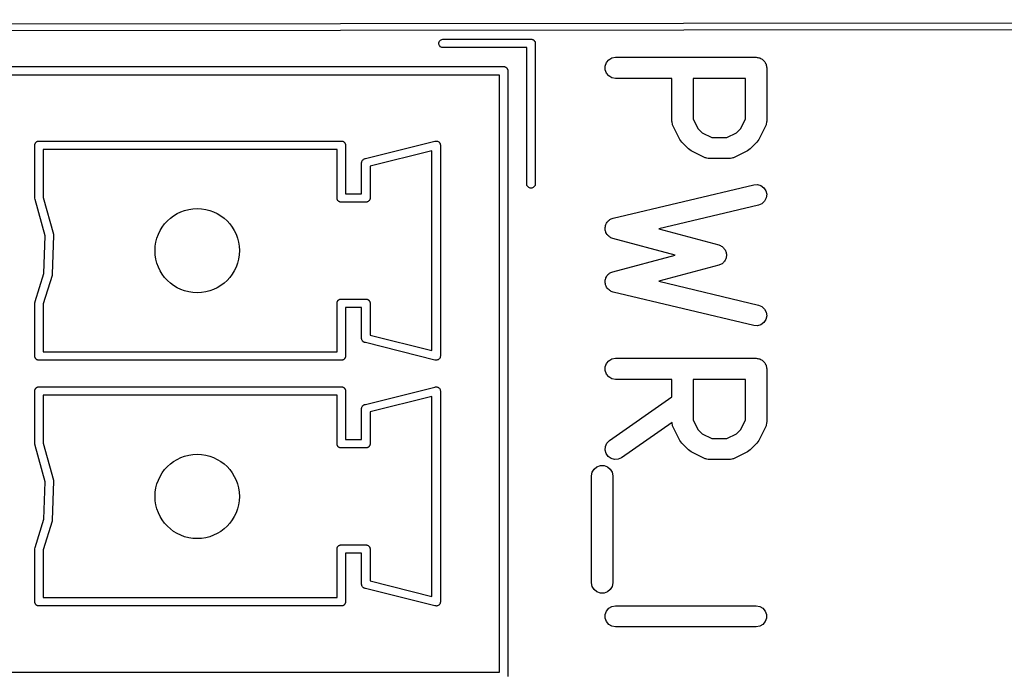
# Model space of a CAD drawing. Extents: x 81 to 161, y -172 to -32.
# Tile 90 of 94: x 89 to 103, y -41 to -32. Entities that reach past the tile are written whole.
import ezdxf

# ---------------------------------------------------------------- set-up
doc = ezdxf.new("R2010")
doc.units = 0
doc.header["$MEASUREMENT"] = 0
doc.layers.add('BLACK', color=7, linetype='CONTINUOUS')

msp = doc.modelspace()

# ---------------------------------------------------------------- linework, layer by layer
at = {"layer": 'BLACK', "linetype": 'CONTINUOUS'}
for p, q in [((82.8062, -31.954), (160.081, -31.8905)), ((160.063, -31.9905), (82.8247, -32.054)), ((95.007, -32.2184), (95.0142, -32.1985)), ((95.007, -32.2396), (95.007, -32.2184)), ((95.0142, -32.1985), (95.0278, -32.1823)), ((95.0278, -32.1823), (95.0462, -32.1717)), ((95.0462, -32.1717), (95.0618, -32.169)), ((95.0618, -32.169), (96.3222, -32.169)), ((96.3222, -32.169), (96.3223, -32.169)), ((96.3223, -32.169), (96.3276, -32.169)), ((96.3276, -32.169), (96.3326, -32.1708)), ((96.3326, -32.1708), (96.3378, -32.1717)), ((96.3378, -32.1717), (96.3425, -32.1744)), ((96.3425, -32.1744), (96.3475, -32.1762)), ((96.3475, -32.1762), (96.3515, -32.1797)), ((96.3515, -32.1797), (96.3562, -32.1823)), ((96.3562, -32.1823), (96.3596, -32.1864)), ((96.3596, -32.1864), (96.3637, -32.1898)), ((96.3637, -32.1898), (96.3663, -32.1945)), ((96.3663, -32.1945), (96.3698, -32.1985)), ((96.3698, -32.1985), (96.3716, -32.2035)), ((96.3716, -32.2035), (96.3743, -32.2082)), ((96.3743, -32.2082), (96.3752, -32.2134)), ((96.3752, -32.2134), (96.377, -32.2184)), ((96.377, -32.2184), (96.377, -32.2237)), ((95.0142, -32.2595), (95.007, -32.2396)), ((95.0278, -32.2757), (95.0142, -32.2595)), ((95.0462, -32.2863), (95.0278, -32.2757)), ((95.0618, -32.289), (95.0462, -32.2863)), ((96.257, -32.289), (95.0618, -32.289)), ((96.257, -34.2342), (96.257, -32.289)), ((96.377, -32.2237), (96.377, -32.2238)), ((96.377, -32.2238), (96.377, -34.2342)), ((97.3725, -32.5502), (97.3903, -32.5012)), ((97.3903, -32.5012), (97.4238, -32.4613)), ((97.4238, -32.4613), (97.4689, -32.4353)), ((97.4689, -32.4353), (97.5202, -32.4262)), ((97.5202, -32.4262), (99.5202, -32.4262)), ((99.5202, -32.4262), (99.5332, -32.4285)), ((99.5332, -32.4285), (99.5463, -32.4285)), ((99.5463, -32.4285), (99.5586, -32.433)), ((99.5586, -32.433), (99.5715, -32.4353)), ((99.5715, -32.4353), (99.5829, -32.4418)), ((99.5829, -32.4418), (99.5952, -32.4463)), ((99.5952, -32.4463), (99.6053, -32.4548)), ((99.6053, -32.4548), (99.6167, -32.4613)), ((99.6167, -32.4613), (99.6251, -32.4714)), ((99.6251, -32.4714), (99.6351, -32.4798)), ((99.6351, -32.4798), (99.6417, -32.4912)), ((99.6417, -32.4912), (99.6501, -32.5012)), ((99.6501, -32.5012), (99.6546, -32.5136)), ((88.4518, -32.559), (95.9322, -32.559)), ((95.9322, -32.559), (95.9323, -32.559)), ((95.9323, -32.559), (95.9376, -32.559)), ((95.9376, -32.559), (95.9426, -32.5608)), ((95.9426, -32.5608), (95.9478, -32.5617)), ((95.9478, -32.5617), (95.9525, -32.5644)), ((95.9525, -32.5644), (95.9575, -32.5662)), ((95.9575, -32.5662), (95.9615, -32.5697)), ((95.9615, -32.5697), (95.9662, -32.5723)), ((95.9662, -32.5723), (95.9696, -32.5764)), ((95.9696, -32.5764), (95.9737, -32.5798)), ((95.9737, -32.5798), (95.9763, -32.5845)), ((95.9763, -32.5845), (95.9798, -32.5885)), ((95.9798, -32.5885), (95.9816, -32.5935)), ((95.9816, -32.5935), (95.9843, -32.5982)), ((95.9843, -32.5982), (95.9852, -32.6034)), ((95.9852, -32.6034), (95.987, -32.6084)), ((95.987, -32.6084), (95.987, -32.6137)), ((95.987, -32.6137), (95.987, -32.6138)), ((95.987, -32.6138), (95.987, -41.2442)), ((97.3725, -32.6023), (97.3725, -32.5502)), ((97.3903, -32.6512), (97.3725, -32.6023)), ((99.6546, -32.5136), (99.6612, -32.5249)), ((99.6612, -32.5249), (99.6635, -32.5379)), ((99.6635, -32.5379), (99.668, -32.5502)), ((99.668, -32.5502), (99.668, -32.5633)), ((99.668, -32.5633), (99.6702, -32.5762)), ((99.6702, -32.5762), (99.6702, -33.3381)), ((95.867, -32.679), (88.517, -32.679)), ((95.867, -41.179), (95.867, -32.679)), ((97.4238, -32.6911), (97.3903, -32.6512)), ((97.4689, -32.7172), (97.4238, -32.6911)), ((97.5202, -32.7262), (97.4689, -32.7172)), ((98.3226, -32.7262), (97.5202, -32.7262)), ((98.3226, -33.3381), (98.3226, -32.7262)), ((98.6226, -32.7262), (98.6226, -33.3027)), ((99.3702, -32.7262), (98.6226, -32.7262)), ((99.3702, -33.3027), (99.3702, -32.7262)), ((98.3241, -33.3467), (98.3226, -33.3381)), ((98.6226, -33.3027), (98.6911, -33.4398)), ((99.3017, -33.4398), (99.3702, -33.3027)), ((99.6702, -33.3381), (99.6687, -33.3467)), ((98.3236, -33.3553), (98.3241, -33.3467)), ((98.3286, -33.3721), (98.3236, -33.3553)), ((98.3317, -33.3894), (98.3286, -33.3721)), ((98.336, -33.3969), (98.3317, -33.3894)), ((98.3385, -33.4052), (98.336, -33.3969)), ((98.4337, -33.5957), (98.3385, -33.4052)), ((98.6911, -33.4398), (98.7519, -33.5006)), ((99.2409, -33.5006), (99.3017, -33.4398)), ((99.6544, -33.4052), (99.5592, -33.5957)), ((99.6569, -33.3969), (99.6544, -33.4052)), ((99.6612, -33.3894), (99.6569, -33.3969)), ((99.6642, -33.3721), (99.6612, -33.3894)), ((99.6693, -33.3553), (99.6642, -33.3721)), ((99.6687, -33.3467), (99.6693, -33.3553)), ((89.2915, -33.6244), (89.2962, -33.6217)), ((89.2962, -33.6217), (89.3014, -33.6208)), ((89.3014, -33.6208), (89.3064, -33.619)), ((89.3064, -33.619), (89.3117, -33.619)), ((89.3117, -33.619), (89.3118, -33.619)), ((89.3118, -33.619), (93.6222, -33.619)), ((93.6222, -33.619), (93.6223, -33.619)), ((93.6223, -33.619), (93.6276, -33.619)), ((93.6276, -33.619), (93.6326, -33.6208)), ((93.6326, -33.6208), (93.6378, -33.6217)), ((93.6378, -33.6217), (93.6425, -33.6244)), ((93.9596, -33.869), (94.9494, -33.6215)), ((94.9494, -33.6215), (94.9564, -33.619)), ((94.9564, -33.619), (94.9649, -33.619)), ((94.9649, -33.619), (94.9733, -33.6184)), ((94.9733, -33.6184), (94.9754, -33.619)), ((94.9754, -33.619), (94.9776, -33.619)), ((94.9776, -33.619), (94.9855, -33.6219)), ((94.9855, -33.6219), (94.9937, -33.6242)), ((98.448, -33.615), (98.4337, -33.5957)), ((98.4618, -33.6347), (98.448, -33.615)), ((98.7519, -33.5006), (98.889, -33.5691)), ((98.889, -33.5691), (99.1039, -33.5691)), ((99.1039, -33.5691), (99.2409, -33.5006)), ((99.5448, -33.615), (99.5311, -33.6347)), ((99.5592, -33.5957), (99.5448, -33.615)), ((89.257, -33.6684), (89.2588, -33.6634)), ((89.257, -33.6738), (89.257, -33.6684)), ((89.257, -34.4342), (89.257, -33.6738)), ((89.2588, -33.6634), (89.2597, -33.6582)), ((89.2597, -33.6582), (89.2624, -33.6536)), ((89.2624, -33.6536), (89.2642, -33.6485)), ((89.2642, -33.6485), (89.2677, -33.6444)), ((89.2677, -33.6444), (89.2703, -33.6398)), ((89.2703, -33.6398), (89.2744, -33.6364)), ((89.2744, -33.6364), (89.2778, -33.6323)), ((89.2778, -33.6323), (89.2825, -33.6297)), ((89.2825, -33.6297), (89.2865, -33.6262)), ((89.2865, -33.6262), (89.2915, -33.6244)), ((89.377, -33.739), (89.377, -34.421)), ((93.557, -33.739), (89.377, -33.739)), ((93.557, -34.4184), (93.557, -33.739)), ((93.6425, -33.6244), (93.6475, -33.6262)), ((93.6475, -33.6262), (93.6515, -33.6297)), ((93.6515, -33.6297), (93.6562, -33.6323)), ((93.6562, -33.6323), (93.6596, -33.6364)), ((93.6596, -33.6364), (93.6637, -33.6398)), ((93.6637, -33.6398), (93.6663, -33.6445)), ((93.6663, -33.6445), (93.6698, -33.6485)), ((93.6698, -33.6485), (93.6716, -33.6535)), ((93.6716, -33.6535), (93.6743, -33.6582)), ((93.6743, -33.6582), (93.6752, -33.6634)), ((93.6752, -33.6634), (93.677, -33.6684)), ((93.677, -33.6684), (93.677, -33.6737)), ((93.677, -33.6737), (93.677, -33.6738)), ((93.677, -33.6738), (93.677, -34.369)), ((94.907, -33.7558), (94.027, -33.9758)), ((94.907, -36.6022), (94.907, -33.7558)), ((94.9937, -33.6242), (94.9954, -33.6255)), ((94.9954, -33.6255), (94.9975, -33.6262)), ((94.9975, -33.6262), (95.004, -33.6317)), ((95.004, -33.6317), (95.0108, -33.6367)), ((95.0108, -33.6367), (95.012, -33.6384)), ((95.012, -33.6384), (95.0137, -33.6398)), ((95.0137, -33.6398), (95.0179, -33.6472)), ((95.0179, -33.6472), (95.0226, -33.6542)), ((95.0226, -33.6542), (95.0232, -33.6563)), ((95.0232, -33.6563), (95.0243, -33.6582)), ((95.0243, -33.6582), (95.0257, -33.6665)), ((95.0257, -33.6665), (95.0278, -33.6747)), ((95.0278, -33.6747), (95.027, -33.6821)), ((95.027, -33.6821), (95.027, -36.6759)), ((98.557, -33.7299), (98.4618, -33.6347)), ((98.5767, -33.7437), (98.557, -33.7299)), ((98.596, -33.758), (98.5767, -33.7437)), ((98.7865, -33.8533), (98.596, -33.758)), ((99.3968, -33.758), (99.2064, -33.8533)), ((99.4161, -33.7437), (99.3968, -33.758)), ((99.4358, -33.7299), (99.4161, -33.7437)), ((99.5311, -33.6347), (99.4358, -33.7299)), ((93.9098, -33.9082), (93.914, -33.9008)), ((93.914, -33.9008), (93.9177, -33.8932)), ((93.9177, -33.8932), (93.9192, -33.8917)), ((93.9192, -33.8917), (93.9203, -33.8898)), ((93.9203, -33.8898), (93.9268, -33.8844)), ((93.9268, -33.8844), (93.9329, -33.8785)), ((93.9329, -33.8785), (93.9349, -33.8776)), ((93.9349, -33.8776), (93.9365, -33.8762)), ((93.9365, -33.8762), (93.9445, -33.8733)), ((93.9445, -33.8733), (93.9474, -33.8721)), ((93.9474, -33.8721), (93.9494, -33.8715)), ((93.9494, -33.8715), (93.9564, -33.869)), ((93.9564, -33.869), (93.9596, -33.869)), ((98.7948, -33.8557), (98.7865, -33.8533)), ((98.8023, -33.86), (98.7948, -33.8557)), ((98.8196, -33.8631), (98.8023, -33.86)), ((98.8364, -33.8681), (98.8196, -33.8631)), ((98.8451, -33.8676), (98.8364, -33.8681)), ((98.8536, -33.8691), (98.8451, -33.8676)), ((99.1393, -33.8691), (98.8536, -33.8691)), ((99.1478, -33.8676), (99.1393, -33.8691)), ((99.1564, -33.8681), (99.1478, -33.8676)), ((99.1733, -33.8631), (99.1564, -33.8681)), ((99.1906, -33.86), (99.1733, -33.8631)), ((99.1981, -33.8557), (99.1906, -33.86)), ((99.2064, -33.8533), (99.1981, -33.8557)), ((93.9062, -33.9333), (93.907, -33.9259)), ((93.907, -33.9364), (93.9062, -33.9333)), ((93.907, -33.9238), (93.9075, -33.9207)), ((93.907, -33.9259), (93.907, -33.9238)), ((93.907, -34.369), (93.907, -33.9364)), ((93.9075, -33.9207), (93.9084, -33.9122)), ((93.9084, -33.9122), (93.9094, -33.9103)), ((93.9094, -33.9103), (93.9098, -33.9082)), ((94.027, -33.9758), (94.027, -34.4342)), ((96.2597, -34.2498), (96.257, -34.2342)), ((96.2703, -34.2682), (96.2597, -34.2498)), ((96.2865, -34.2818), (96.2703, -34.2682)), ((96.3064, -34.289), (96.2865, -34.2818)), ((96.3276, -34.289), (96.3064, -34.289)), ((96.3475, -34.2818), (96.3276, -34.289)), ((96.3637, -34.2682), (96.3475, -34.2818)), ((96.3743, -34.2498), (96.3637, -34.2682)), ((96.377, -34.2342), (96.3743, -34.2498)), ((97.4855, -34.716), (99.4855, -34.2398)), ((99.4855, -34.2398), (99.5375, -34.2368)), ((99.5375, -34.2368), (99.5874, -34.2516)), ((99.5874, -34.2516), (99.6292, -34.2827)), ((99.6292, -34.2827), (99.6579, -34.3262)), ((89.2597, -34.4498), (89.257, -34.4342)), ((89.2612, -34.4523), (89.2597, -34.4498)), ((89.4021, -34.9691), (89.2612, -34.4523)), ((89.377, -34.421), (89.5203, -34.9462)), ((93.557, -34.4396), (93.557, -34.4184)), ((93.5588, -34.4446), (93.557, -34.4396)), ((93.5597, -34.4498), (93.5588, -34.4446)), ((93.5624, -34.4545), (93.5597, -34.4498)), ((93.5642, -34.4595), (93.5624, -34.4545)), ((93.5677, -34.4635), (93.5642, -34.4595)), ((93.5703, -34.4682), (93.5677, -34.4635)), ((93.677, -34.369), (93.907, -34.369)), ((94.0163, -34.4635), (94.0137, -34.4682)), ((94.0198, -34.4595), (94.0163, -34.4635)), ((94.0216, -34.4545), (94.0198, -34.4595)), ((94.0243, -34.4498), (94.0216, -34.4545)), ((94.0252, -34.4446), (94.0243, -34.4498)), ((94.027, -34.4396), (94.0252, -34.4446)), ((94.027, -34.4342), (94.027, -34.4343)), ((94.027, -34.4343), (94.027, -34.4396)), ((99.664, -34.4286), (99.6406, -34.4752)), ((99.6579, -34.3262), (99.67, -34.3769)), ((99.67, -34.3769), (99.664, -34.4286)), ((93.5744, -34.4716), (93.5703, -34.4682)), ((93.5778, -34.4757), (93.5744, -34.4716)), ((93.5825, -34.4783), (93.5778, -34.4757)), ((93.5865, -34.4818), (93.5825, -34.4783)), ((93.5915, -34.4836), (93.5865, -34.4818)), ((93.5962, -34.4863), (93.5915, -34.4836)), ((93.6014, -34.4872), (93.5962, -34.4863)), ((93.6064, -34.489), (93.6014, -34.4872)), ((93.6117, -34.489), (93.6064, -34.489)), ((93.6118, -34.489), (93.6117, -34.489)), ((93.9722, -34.489), (93.6118, -34.489)), ((93.9723, -34.489), (93.9722, -34.489)), ((93.9776, -34.489), (93.9723, -34.489)), ((93.9826, -34.4872), (93.9776, -34.489)), ((93.9878, -34.4863), (93.9826, -34.4872)), ((93.9925, -34.4836), (93.9878, -34.4863)), ((93.9975, -34.4818), (93.9925, -34.4836)), ((94.0015, -34.4783), (93.9975, -34.4818)), ((94.0062, -34.4757), (94.0015, -34.4783)), ((94.0096, -34.4716), (94.0062, -34.4757)), ((94.0137, -34.4682), (94.0096, -34.4716)), ((99.555, -34.5317), (98.1333, -34.8702)), ((99.6028, -34.511), (99.555, -34.5317)), ((99.6406, -34.4752), (99.6028, -34.511)), ((97.4266, -34.7472), (97.4377, -34.7367)), ((97.4377, -34.7367), (97.4477, -34.7324)), ((97.4477, -34.7324), (97.4567, -34.7261)), ((97.4567, -34.7261), (97.4715, -34.7221)), ((97.4715, -34.7221), (97.4855, -34.716)), ((97.3705, -34.8708), (97.3718, -34.86)), ((97.374, -34.8857), (97.3705, -34.8708)), ((97.3708, -34.8491), (97.3747, -34.8343)), ((97.3718, -34.86), (97.3708, -34.8491)), ((97.3747, -34.8343), (97.3765, -34.8191)), ((97.3765, -34.8191), (97.3814, -34.8093)), ((97.3814, -34.8093), (97.3842, -34.7987)), ((97.3842, -34.7987), (97.393, -34.7862)), ((97.393, -34.7862), (97.3998, -34.7725)), ((97.3998, -34.7725), (97.4078, -34.765)), ((97.4078, -34.765), (97.414, -34.756)), ((97.414, -34.756), (97.4266, -34.7472)), ((98.1333, -34.8702), (98.9875, -35.098)), ((89.3849, -35.5043), (89.4021, -34.9691)), ((89.5223, -34.964), (89.5046, -35.5162)), ((89.5203, -34.9462), (89.522, -34.9555)), ((89.522, -34.9555), (89.5219, -34.9597)), ((89.5219, -34.9597), (89.5223, -34.964)), ((97.3754, -34.9009), (97.374, -34.8857)), ((97.38, -34.9109), (97.3754, -34.9009)), ((97.3826, -34.9215), (97.38, -34.9109)), ((97.391, -34.9343), (97.3826, -34.9215)), ((97.3975, -34.9481), (97.391, -34.9343)), ((97.4052, -34.9559), (97.3975, -34.9481)), ((97.4112, -34.965), (97.4052, -34.9559)), ((97.4235, -34.9741), (97.4112, -34.965)), ((97.4343, -34.9849), (97.4235, -34.9741)), ((97.4443, -34.9895), (97.4343, -34.9849)), ((97.4531, -34.9961), (97.4443, -34.9895)), ((97.4677, -35.0004), (97.4531, -34.9961)), ((97.4816, -35.0069), (97.4677, -35.0004)), ((98.3667, -35.2429), (97.4816, -35.0069)), ((98.9875, -35.098), (98.9995, -35.1036)), ((98.9995, -35.1036), (99.0124, -35.107)), ((99.0124, -35.107), (99.023, -35.1145)), ((99.023, -35.1145), (99.0347, -35.1199)), ((99.0347, -35.1199), (99.0441, -35.1293)), ((99.0441, -35.1293), (99.055, -35.137)), ((99.055, -35.137), (99.0624, -35.1476)), ((99.0624, -35.1476), (99.0716, -35.1567)), ((99.0716, -35.1567), (99.0772, -35.1688)), ((97.4816, -35.4789), (98.3667, -35.2429)), ((99.0772, -35.1688), (99.0848, -35.1797)), ((99.0848, -35.1797), (99.0882, -35.1922)), ((99.0882, -35.2936), (99.0848, -35.3061)), ((99.0882, -35.1922), (99.0937, -35.2039)), ((99.0937, -35.2819), (99.0882, -35.2936)), ((99.0937, -35.2039), (99.0948, -35.2172)), ((99.0948, -35.2686), (99.0937, -35.2819)), ((99.0948, -35.2172), (99.0983, -35.23)), ((99.0983, -35.2558), (99.0948, -35.2686)), ((99.0983, -35.23), (99.0971, -35.2429)), ((99.0971, -35.2429), (99.0983, -35.2558)), ((98.9875, -35.3878), (98.1333, -35.6156)), ((98.9995, -35.3822), (98.9875, -35.3878)), ((99.0124, -35.3788), (98.9995, -35.3822)), ((99.023, -35.3713), (99.0124, -35.3788)), ((99.0347, -35.3659), (99.023, -35.3713)), ((99.0441, -35.3565), (99.0347, -35.3659)), ((99.055, -35.3488), (99.0441, -35.3565)), ((99.0624, -35.3382), (99.055, -35.3488)), ((99.0716, -35.3291), (99.0624, -35.3382)), ((99.0772, -35.317), (99.0716, -35.3291)), ((99.0848, -35.3061), (99.0772, -35.317)), ((89.2617, -35.9047), (89.3849, -35.5043)), ((89.5019, -35.5319), (89.377, -35.9382)), ((89.5024, -35.5286), (89.5019, -35.5319)), ((89.5035, -35.5255), (89.5024, -35.5286)), ((89.5046, -35.5162), (89.5035, -35.5255)), ((97.374, -35.6001), (97.3754, -35.5849)), ((97.3754, -35.5849), (97.38, -35.5749)), ((97.38, -35.5749), (97.3826, -35.5643)), ((97.3826, -35.5643), (97.391, -35.5515)), ((97.391, -35.5515), (97.3975, -35.5377)), ((97.3975, -35.5377), (97.4052, -35.5299)), ((97.4052, -35.5299), (97.4112, -35.5208)), ((97.4112, -35.5208), (97.4235, -35.5117)), ((97.4235, -35.5117), (97.4343, -35.5009)), ((97.4343, -35.5009), (97.4443, -35.4963)), ((97.4443, -35.4963), (97.4531, -35.4897)), ((97.4531, -35.4897), (97.4677, -35.4854)), ((97.4677, -35.4854), (97.4816, -35.4789)), ((97.3705, -35.615), (97.374, -35.6001)), ((97.3718, -35.6258), (97.3705, -35.615)), ((97.3708, -35.6368), (97.3718, -35.6258)), ((97.3747, -35.6515), (97.3708, -35.6368)), ((97.3765, -35.6667), (97.3747, -35.6515)), ((97.3814, -35.6765), (97.3765, -35.6667)), ((97.3842, -35.6871), (97.3814, -35.6765)), ((97.393, -35.6996), (97.3842, -35.6871)), ((97.3998, -35.7133), (97.393, -35.6996)), ((97.4078, -35.7208), (97.3998, -35.7133)), ((97.414, -35.7298), (97.4078, -35.7208)), ((98.1333, -35.6156), (99.555, -35.9541)), ((97.4266, -35.7386), (97.414, -35.7298)), ((97.4377, -35.7491), (97.4266, -35.7386)), ((97.4477, -35.7534), (97.4377, -35.7491)), ((97.4567, -35.7597), (97.4477, -35.7534)), ((97.4715, -35.7637), (97.4567, -35.7597)), ((97.4855, -35.7698), (97.4715, -35.7637)), ((99.4855, -36.246), (97.4855, -35.7698)), ((89.257, -35.9238), (89.2597, -35.9082)), ((89.257, -36.6842), (89.257, -35.9238)), ((89.2597, -35.9082), (89.2617, -35.9047)), ((89.377, -35.9382), (89.377, -36.619)), ((93.557, -35.9184), (93.5588, -35.9134)), ((93.557, -35.9237), (93.557, -35.9184)), ((93.557, -35.9238), (93.557, -35.9237)), ((93.557, -36.619), (93.557, -35.9238)), ((93.5588, -35.9134), (93.5597, -35.9082)), ((93.5597, -35.9082), (93.5624, -35.9035)), ((93.5624, -35.9035), (93.5642, -35.8985)), ((93.5642, -35.8985), (93.5677, -35.8945)), ((93.5677, -35.8945), (93.5703, -35.8898)), ((93.5703, -35.8898), (93.5744, -35.8864)), ((93.5744, -35.8864), (93.5778, -35.8823)), ((93.5778, -35.8823), (93.5825, -35.8797)), ((93.5825, -35.8797), (93.5865, -35.8762)), ((93.5865, -35.8762), (93.5915, -35.8744)), ((93.5915, -35.8744), (93.5962, -35.8717)), ((93.5962, -35.8717), (93.6014, -35.8708)), ((93.6014, -35.8708), (93.6064, -35.869)), ((93.6064, -35.869), (93.6117, -35.869)), ((93.6117, -35.869), (93.6118, -35.869)), ((93.6118, -35.869), (93.9722, -35.869)), ((93.907, -35.989), (93.677, -35.989)), ((93.677, -35.989), (93.677, -36.6842)), ((93.907, -36.4216), (93.907, -35.989)), ((93.9722, -35.869), (93.9723, -35.869)), ((93.9723, -35.869), (93.9776, -35.869)), ((93.9776, -35.869), (93.9826, -35.8708)), ((93.9826, -35.8708), (93.9878, -35.8717)), ((93.9878, -35.8717), (93.9925, -35.8744)), ((93.9925, -35.8744), (93.9975, -35.8762)), ((93.9975, -35.8762), (94.0015, -35.8797)), ((94.0015, -35.8797), (94.0062, -35.8823)), ((94.0062, -35.8823), (94.0096, -35.8864)), ((94.0096, -35.8864), (94.0137, -35.8898)), ((94.0137, -35.8898), (94.0163, -35.8945)), ((94.0163, -35.8945), (94.0198, -35.8985)), ((94.0198, -35.8985), (94.0216, -35.9035)), ((94.0216, -35.9035), (94.0243, -35.9082)), ((94.0243, -35.9082), (94.0252, -35.9134)), ((94.0252, -35.9134), (94.027, -35.9184)), ((94.027, -35.9184), (94.027, -35.9237)), ((94.027, -35.9237), (94.027, -35.9238)), ((94.027, -35.9238), (94.027, -36.3822)), ((99.555, -35.9541), (99.6028, -35.9748)), ((99.6028, -35.9748), (99.6406, -36.0106)), ((99.6406, -36.0106), (99.664, -36.0572)), ((99.67, -36.1089), (99.6579, -36.1596)), ((99.664, -36.0572), (99.67, -36.1089)), ((99.5375, -36.2491), (99.4855, -36.246)), ((99.5874, -36.2342), (99.5375, -36.2491)), ((99.6292, -36.2031), (99.5874, -36.2342)), ((99.6579, -36.1596), (99.6292, -36.2031)), ((93.9062, -36.4247), (93.907, -36.4216)), ((93.907, -36.4321), (93.9062, -36.4247)), ((94.027, -36.3822), (94.907, -36.6022)), ((93.907, -36.4342), (93.907, -36.4321)), ((93.9075, -36.4373), (93.907, -36.4342)), ((93.9084, -36.4458), (93.9075, -36.4373)), ((93.9094, -36.4477), (93.9084, -36.4458)), ((93.9097, -36.4498), (93.9094, -36.4477)), ((93.914, -36.4572), (93.9097, -36.4498)), ((93.9177, -36.4648), (93.914, -36.4572)), ((93.9192, -36.4663), (93.9177, -36.4648)), ((93.9203, -36.4682), (93.9192, -36.4663)), ((93.9268, -36.4736), (93.9203, -36.4682)), ((93.9329, -36.4795), (93.9268, -36.4736)), ((93.9349, -36.4804), (93.9329, -36.4795)), ((93.9365, -36.4818), (93.9349, -36.4804)), ((93.9445, -36.4847), (93.9365, -36.4818)), ((93.9474, -36.4859), (93.9445, -36.4847)), ((93.9494, -36.4865), (93.9474, -36.4859)), ((93.9564, -36.489), (93.9494, -36.4865)), ((93.9596, -36.489), (93.9564, -36.489)), ((94.9494, -36.7365), (93.9596, -36.489)), ((89.257, -36.6843), (89.257, -36.6842)), ((89.257, -36.6896), (89.257, -36.6843)), ((89.2588, -36.6946), (89.257, -36.6896)), ((89.2597, -36.6998), (89.2588, -36.6946)), ((89.2624, -36.7045), (89.2597, -36.6998)), ((89.2642, -36.7095), (89.2624, -36.7045)), ((89.377, -36.619), (93.557, -36.619)), ((93.6716, -36.7045), (93.6698, -36.7095)), ((93.6743, -36.6998), (93.6716, -36.7045)), ((93.6752, -36.6946), (93.6743, -36.6998)), ((93.677, -36.6896), (93.6752, -36.6946)), ((93.677, -36.6842), (93.677, -36.6843)), ((93.677, -36.6843), (93.677, -36.6896)), ((95.0226, -36.7038), (95.0179, -36.7108)), ((95.0232, -36.7017), (95.0226, -36.7038)), ((95.0243, -36.6998), (95.0232, -36.7017)), ((95.0257, -36.6915), (95.0243, -36.6998)), ((95.0278, -36.6833), (95.0257, -36.6915)), ((95.027, -36.6759), (95.0278, -36.6833)), ((89.2677, -36.7135), (89.2642, -36.7095)), ((89.2703, -36.7182), (89.2677, -36.7135)), ((89.2744, -36.7216), (89.2703, -36.7182)), ((89.2778, -36.7257), (89.2744, -36.7216)), ((89.2825, -36.7283), (89.2778, -36.7257)), ((89.2865, -36.7318), (89.2825, -36.7283)), ((89.2915, -36.7336), (89.2865, -36.7318)), ((89.2962, -36.7363), (89.2915, -36.7336)), ((89.3014, -36.7372), (89.2962, -36.7363)), ((89.3064, -36.739), (89.3014, -36.7372)), ((89.3117, -36.739), (89.3064, -36.739)), ((89.3118, -36.739), (89.3117, -36.739)), ((93.6222, -36.739), (89.3118, -36.739)), ((93.6223, -36.739), (93.6222, -36.739)), ((93.6276, -36.739), (93.6223, -36.739)), ((93.6326, -36.7372), (93.6276, -36.739)), ((93.6378, -36.7363), (93.6326, -36.7372)), ((93.6425, -36.7336), (93.6378, -36.7363)), ((93.6475, -36.7318), (93.6425, -36.7336)), ((93.6515, -36.7283), (93.6475, -36.7318)), ((93.6562, -36.7257), (93.6515, -36.7283)), ((93.6596, -36.7216), (93.6562, -36.7257)), ((93.6637, -36.7182), (93.6596, -36.7216)), ((93.6663, -36.7135), (93.6637, -36.7182)), ((93.6698, -36.7095), (93.6663, -36.7135)), ((94.9564, -36.739), (94.9494, -36.7365)), ((94.9649, -36.739), (94.9564, -36.739)), ((94.9733, -36.7396), (94.9649, -36.739)), ((94.9754, -36.739), (94.9733, -36.7396)), ((94.9776, -36.739), (94.9754, -36.739)), ((94.9855, -36.7361), (94.9776, -36.739)), ((94.9937, -36.7338), (94.9855, -36.7361)), ((94.9954, -36.7325), (94.9937, -36.7338)), ((94.9975, -36.7318), (94.9954, -36.7325)), ((95.004, -36.7263), (94.9975, -36.7318)), ((95.0108, -36.7214), (95.004, -36.7263)), ((95.012, -36.7196), (95.0108, -36.7214)), ((95.0137, -36.7182), (95.012, -36.7196)), ((95.0179, -36.7108), (95.0137, -36.7182)), ((97.3725, -36.8359), (97.3903, -36.787)), ((97.3725, -36.888), (97.3725, -36.8359)), ((97.3903, -36.787), (97.4238, -36.747)), ((97.4238, -36.747), (97.4689, -36.721)), ((97.4689, -36.721), (97.5202, -36.712)), ((97.5202, -36.712), (99.5202, -36.712)), ((99.5202, -36.712), (99.5332, -36.7142)), ((99.5332, -36.7142), (99.5463, -36.7142)), ((99.5463, -36.7142), (99.5586, -36.7187)), ((99.5586, -36.7187), (99.5715, -36.721)), ((99.5715, -36.721), (99.5829, -36.7276)), ((99.5829, -36.7276), (99.5952, -36.732)), ((99.5952, -36.732), (99.6053, -36.7405)), ((99.6053, -36.7405), (99.6167, -36.747)), ((99.6167, -36.747), (99.6251, -36.7571)), ((99.6251, -36.7571), (99.6351, -36.7655)), ((99.6351, -36.7655), (99.6417, -36.7769)), ((99.6417, -36.7769), (99.6501, -36.787)), ((99.6501, -36.787), (99.6546, -36.7993)), ((99.6546, -36.7993), (99.6612, -36.8106)), ((99.6612, -36.8106), (99.6635, -36.8236)), ((99.6635, -36.8236), (99.668, -36.8359)), ((99.668, -36.8359), (99.668, -36.849)), ((97.3903, -36.937), (97.3725, -36.888)), ((97.4238, -36.9769), (97.3903, -36.937)), ((97.4689, -37.0029), (97.4238, -36.9769)), ((99.668, -36.849), (99.6702, -36.862)), ((99.6702, -36.862), (99.6702, -37.6239)), ((89.2825, -37.1297), (89.2865, -37.1262)), ((89.2865, -37.1262), (89.2915, -37.1244)), ((89.2915, -37.1244), (89.2962, -37.1217)), ((89.2962, -37.1217), (89.3014, -37.1208)), ((89.3014, -37.1208), (89.3064, -37.119)), ((89.3064, -37.119), (89.3117, -37.119)), ((89.3117, -37.119), (89.3118, -37.119)), ((89.3118, -37.119), (93.6222, -37.119)), ((93.6222, -37.119), (93.6223, -37.119)), ((93.6223, -37.119), (93.6276, -37.119)), ((93.6276, -37.119), (93.6326, -37.1208)), ((93.6326, -37.1208), (93.6378, -37.1217)), ((93.6378, -37.1217), (93.6425, -37.1244)), ((93.6425, -37.1244), (93.6475, -37.1262)), ((93.6475, -37.1262), (93.6515, -37.1297)), ((93.9596, -37.369), (94.9494, -37.1215)), ((94.9494, -37.1215), (94.9564, -37.119)), ((94.9564, -37.119), (94.9649, -37.119)), ((94.9649, -37.119), (94.9733, -37.1184)), ((94.9733, -37.1184), (94.9754, -37.119)), ((94.9754, -37.119), (94.9776, -37.119)), ((94.9776, -37.119), (94.9855, -37.1219)), ((94.9855, -37.1219), (94.9937, -37.1242)), ((94.9937, -37.1242), (94.9954, -37.1255)), ((94.9954, -37.1255), (94.9975, -37.1262)), ((94.9975, -37.1262), (95.004, -37.1317)), ((97.5202, -37.012), (97.4689, -37.0029)), ((98.3226, -37.012), (97.5202, -37.012)), ((98.3226, -37.26), (98.3226, -37.012)), ((98.6226, -37.012), (98.6226, -37.5884)), ((99.3702, -37.012), (98.6226, -37.012)), ((99.3702, -37.5884), (99.3702, -37.012)), ((89.257, -37.1684), (89.2588, -37.1634)), ((89.257, -37.1738), (89.257, -37.1684)), ((89.257, -37.9342), (89.257, -37.1738)), ((89.2588, -37.1634), (89.2597, -37.1582)), ((89.2597, -37.1582), (89.2624, -37.1536)), ((89.2624, -37.1536), (89.2642, -37.1485)), ((89.2642, -37.1485), (89.2677, -37.1444)), ((89.2677, -37.1444), (89.2703, -37.1398)), ((89.2703, -37.1398), (89.2744, -37.1364)), ((89.2744, -37.1364), (89.2778, -37.1323)), ((89.2778, -37.1323), (89.2825, -37.1297)), ((89.377, -37.239), (89.377, -37.921)), ((93.557, -37.239), (89.377, -37.239)), ((93.557, -37.9184), (93.557, -37.239)), ((93.6515, -37.1297), (93.6562, -37.1323)), ((93.6562, -37.1323), (93.6596, -37.1364)), ((93.6596, -37.1364), (93.6637, -37.1398)), ((93.6637, -37.1398), (93.6663, -37.1445)), ((93.6663, -37.1445), (93.6698, -37.1485)), ((93.6698, -37.1485), (93.6716, -37.1535)), ((93.6716, -37.1535), (93.6743, -37.1582)), ((93.6743, -37.1582), (93.6752, -37.1634)), ((93.6752, -37.1634), (93.677, -37.1684)), ((93.677, -37.1684), (93.677, -37.1737)), ((93.677, -37.1737), (93.677, -37.1738)), ((93.677, -37.1738), (93.677, -37.869)), ((94.907, -37.2558), (94.027, -37.4758)), ((94.907, -40.1022), (94.907, -37.2558)), ((95.004, -37.1317), (95.0108, -37.1367)), ((95.0108, -37.1367), (95.012, -37.1384)), ((95.012, -37.1384), (95.0137, -37.1398)), ((95.0137, -37.1398), (95.0179, -37.1472)), ((95.0179, -37.1472), (95.0226, -37.1542)), ((95.0226, -37.1542), (95.0232, -37.1563)), ((95.0232, -37.1563), (95.0243, -37.1582)), ((95.0243, -37.1582), (95.0257, -37.1665)), ((95.0257, -37.1665), (95.0278, -37.1747)), ((95.0278, -37.1747), (95.027, -37.1821)), ((95.027, -37.1821), (95.027, -40.1759)), ((97.4342, -37.8819), (98.3226, -37.26)), ((93.9098, -37.4082), (93.914, -37.4008)), ((93.914, -37.4008), (93.9177, -37.3932)), ((93.9177, -37.3932), (93.9192, -37.3917)), ((93.9192, -37.3917), (93.9203, -37.3898)), ((93.9203, -37.3898), (93.9268, -37.3844)), ((93.9268, -37.3844), (93.9329, -37.3785)), ((93.9329, -37.3785), (93.9349, -37.3776)), ((93.9349, -37.3776), (93.9365, -37.3762)), ((93.9365, -37.3762), (93.9445, -37.3733)), ((93.9445, -37.3733), (93.9474, -37.3721)), ((93.9474, -37.3721), (93.9494, -37.3715)), ((93.9494, -37.3715), (93.9564, -37.369)), ((93.9564, -37.369), (93.9596, -37.369)), ((93.9062, -37.4333), (93.907, -37.4259)), ((93.907, -37.4364), (93.9062, -37.4333)), ((93.907, -37.4238), (93.9075, -37.4207)), ((93.907, -37.4259), (93.907, -37.4238)), ((93.907, -37.869), (93.907, -37.4364)), ((93.9075, -37.4207), (93.9084, -37.4122)), ((93.9084, -37.4122), (93.9094, -37.4103)), ((93.9094, -37.4103), (93.9098, -37.4082)), ((94.027, -37.4758), (94.027, -37.9342)), ((98.323, -37.626), (97.6063, -38.1277)), ((98.3241, -37.6324), (98.323, -37.626)), ((98.3236, -37.641), (98.3241, -37.6324)), ((98.3286, -37.6578), (98.3236, -37.641)), ((98.3317, -37.6752), (98.3286, -37.6578)), ((98.336, -37.6827), (98.3317, -37.6752)), ((98.3385, -37.6909), (98.336, -37.6827)), ((98.6226, -37.5884), (98.6911, -37.7255)), ((99.3017, -37.7255), (99.3702, -37.5884)), ((99.6569, -37.6826), (99.6544, -37.6909)), ((99.6612, -37.6752), (99.6569, -37.6826)), ((99.6642, -37.6579), (99.6612, -37.6752)), ((99.6693, -37.641), (99.6642, -37.6579)), ((99.6702, -37.6239), (99.6687, -37.6324)), ((99.6687, -37.6324), (99.6693, -37.641)), ((98.4337, -37.8814), (98.3385, -37.6909)), ((98.6911, -37.7255), (98.7519, -37.7863)), ((98.7519, -37.7863), (98.889, -37.8548)), ((99.1039, -37.8548), (99.2409, -37.7863)), ((99.2409, -37.7863), (99.3017, -37.7255)), ((99.6544, -37.6909), (99.5592, -37.8814)), ((89.2597, -37.9498), (89.257, -37.9342)), ((89.2612, -37.9523), (89.2597, -37.9498)), ((89.4021, -38.4691), (89.2612, -37.9523)), ((89.377, -37.921), (89.5203, -38.4462)), ((93.557, -37.9396), (93.557, -37.9184)), ((93.5588, -37.9446), (93.557, -37.9396)), ((93.5597, -37.9498), (93.5588, -37.9446)), ((93.5624, -37.9545), (93.5597, -37.9498)), ((93.5642, -37.9595), (93.5624, -37.9545)), ((93.5677, -37.9635), (93.5642, -37.9595)), ((93.5703, -37.9682), (93.5677, -37.9635)), ((93.677, -37.869), (93.907, -37.869)), ((94.0163, -37.9635), (94.0137, -37.9682)), ((94.0198, -37.9595), (94.0163, -37.9635)), ((94.0216, -37.9545), (94.0198, -37.9595)), ((94.0243, -37.9498), (94.0216, -37.9545)), ((94.0252, -37.9446), (94.0243, -37.9498)), ((94.027, -37.9396), (94.0252, -37.9446)), ((94.027, -37.9342), (94.027, -37.9343)), ((94.027, -37.9343), (94.027, -37.9396)), ((97.3708, -38.0179), (97.3754, -37.966)), ((97.3754, -37.966), (97.3974, -37.9188)), ((97.3974, -37.9188), (97.4342, -37.8819)), ((98.448, -37.9007), (98.4337, -37.8814)), ((98.4618, -37.9204), (98.448, -37.9007)), ((98.557, -38.0156), (98.4618, -37.9204)), ((98.889, -37.8548), (99.1039, -37.8548)), ((99.5311, -37.9204), (99.4358, -38.0156)), ((99.5448, -37.9007), (99.5311, -37.9204)), ((99.5592, -37.8814), (99.5448, -37.9007)), ((93.5744, -37.9716), (93.5703, -37.9682)), ((93.5778, -37.9757), (93.5744, -37.9716)), ((93.5825, -37.9783), (93.5778, -37.9757)), ((93.5865, -37.9818), (93.5825, -37.9783)), ((93.5915, -37.9836), (93.5865, -37.9818)), ((93.5962, -37.9863), (93.5915, -37.9836)), ((93.6014, -37.9872), (93.5962, -37.9863)), ((93.6064, -37.989), (93.6014, -37.9872)), ((93.6117, -37.989), (93.6064, -37.989)), ((93.6118, -37.989), (93.6117, -37.989)), ((93.9722, -37.989), (93.6118, -37.989)), ((93.9723, -37.989), (93.9722, -37.989)), ((93.9776, -37.989), (93.9723, -37.989)), ((93.9826, -37.9872), (93.9776, -37.989)), ((93.9878, -37.9863), (93.9826, -37.9872)), ((93.9925, -37.9836), (93.9878, -37.9863)), ((93.9975, -37.9818), (93.9925, -37.9836)), ((94.0015, -37.9783), (93.9975, -37.9818)), ((94.0062, -37.9757), (94.0015, -37.9783)), ((94.0096, -37.9716), (94.0062, -37.9757)), ((94.0137, -37.9682), (94.0096, -37.9716)), ((97.3843, -38.0682), (97.3708, -38.0179)), ((97.4142, -38.1109), (97.3843, -38.0682)), ((98.5767, -38.0294), (98.557, -38.0156)), ((98.596, -38.0437), (98.5767, -38.0294)), ((98.7865, -38.139), (98.596, -38.0437)), ((99.3968, -38.0437), (99.2064, -38.139)), ((99.4161, -38.0294), (99.3968, -38.0437)), ((99.4358, -38.0156), (99.4161, -38.0294)), ((97.2548, -38.2559), (97.3037, -38.238)), ((97.3037, -38.238), (97.3558, -38.238)), ((97.3558, -38.238), (97.4048, -38.2559)), ((97.4568, -38.1407), (97.4142, -38.1109)), ((97.5071, -38.1542), (97.4568, -38.1407)), ((97.559, -38.1497), (97.5071, -38.1542)), ((97.6063, -38.1277), (97.559, -38.1497)), ((98.7948, -38.1414), (98.7865, -38.139)), ((98.8023, -38.1458), (98.7948, -38.1414)), ((98.8196, -38.1488), (98.8023, -38.1458)), ((98.8364, -38.1538), (98.8196, -38.1488)), ((98.8451, -38.1533), (98.8364, -38.1538)), ((98.8536, -38.1548), (98.8451, -38.1533)), ((99.1393, -38.1548), (98.8536, -38.1548)), ((99.1478, -38.1533), (99.1393, -38.1548)), ((99.1564, -38.1538), (99.1478, -38.1533)), ((99.1733, -38.1488), (99.1564, -38.1538)), ((99.1906, -38.1458), (99.1733, -38.1488)), ((99.1981, -38.1414), (99.1906, -38.1458)), ((99.2064, -38.139), (99.1981, -38.1414)), ((97.1798, -38.3858), (97.1888, -38.3345)), ((97.1798, -39.9096), (97.1798, -38.3858)), ((97.1888, -38.3345), (97.2149, -38.2893)), ((97.2149, -38.2893), (97.2548, -38.2559)), ((97.4048, -38.2559), (97.4447, -38.2893)), ((97.4447, -38.2893), (97.4707, -38.3345)), ((97.4707, -38.3345), (97.4798, -38.3858)), ((97.4798, -38.3858), (97.4798, -39.9096)), ((89.3849, -39.0043), (89.4021, -38.4691)), ((89.5223, -38.464), (89.5046, -39.0162)), ((89.5203, -38.4462), (89.522, -38.4555)), ((89.522, -38.4555), (89.5219, -38.4597)), ((89.5219, -38.4597), (89.5223, -38.464)), ((89.2617, -39.4047), (89.3849, -39.0043)), ((89.5019, -39.0319), (89.377, -39.4382)), ((89.5024, -39.0286), (89.5019, -39.0319)), ((89.5035, -39.0255), (89.5024, -39.0286)), ((89.5046, -39.0162), (89.5035, -39.0255)), ((89.257, -39.4238), (89.2597, -39.4082)), ((89.257, -40.1842), (89.257, -39.4238)), ((89.2597, -39.4082), (89.2617, -39.4047)), ((89.377, -39.4382), (89.377, -40.119)), ((93.557, -39.4184), (93.5588, -39.4134)), ((93.557, -39.4237), (93.557, -39.4184)), ((93.557, -39.4238), (93.557, -39.4237)), ((93.557, -40.119), (93.557, -39.4238)), ((93.5588, -39.4134), (93.5597, -39.4082)), ((93.5597, -39.4082), (93.5624, -39.4035)), ((93.5624, -39.4035), (93.5642, -39.3985)), ((93.5642, -39.3985), (93.5677, -39.3945)), ((93.5677, -39.3945), (93.5703, -39.3898)), ((93.5703, -39.3898), (93.5744, -39.3864)), ((93.5744, -39.3864), (93.5778, -39.3823)), ((93.5778, -39.3823), (93.5825, -39.3797)), ((93.5825, -39.3797), (93.5865, -39.3762)), ((93.5865, -39.3762), (93.5915, -39.3744)), ((93.5915, -39.3744), (93.5962, -39.3717)), ((93.5962, -39.3717), (93.6014, -39.3708)), ((93.6014, -39.3708), (93.6064, -39.369)), ((93.6064, -39.369), (93.6117, -39.369)), ((93.6117, -39.369), (93.6118, -39.369)), ((93.6118, -39.369), (93.9722, -39.369)), ((93.907, -39.489), (93.677, -39.489)), ((93.677, -39.489), (93.677, -40.1842)), ((93.907, -39.9216), (93.907, -39.489)), ((93.9722, -39.369), (93.9723, -39.369)), ((93.9723, -39.369), (93.9776, -39.369)), ((93.9776, -39.369), (93.9826, -39.3708)), ((93.9826, -39.3708), (93.9878, -39.3717)), ((93.9878, -39.3717), (93.9925, -39.3744)), ((93.9925, -39.3744), (93.9975, -39.3762)), ((93.9975, -39.3762), (94.0015, -39.3797)), ((94.0015, -39.3797), (94.0062, -39.3823)), ((94.0062, -39.3823), (94.0096, -39.3864)), ((94.0096, -39.3864), (94.0137, -39.3898)), ((94.0137, -39.3898), (94.0163, -39.3945)), ((94.0163, -39.3945), (94.0198, -39.3985)), ((94.0198, -39.3985), (94.0216, -39.4035)), ((94.0216, -39.4035), (94.0243, -39.4082)), ((94.0243, -39.4082), (94.0252, -39.4134)), ((94.0252, -39.4134), (94.027, -39.4184)), ((94.027, -39.4184), (94.027, -39.4237)), ((94.027, -39.4237), (94.027, -39.4238)), ((94.027, -39.4238), (94.027, -39.8822)), ((93.9062, -39.9247), (93.907, -39.9216)), ((93.907, -39.9321), (93.9062, -39.9247)), ((94.027, -39.8822), (94.907, -40.1022)), ((97.1888, -39.9609), (97.1798, -39.9096)), ((97.4798, -39.9096), (97.4707, -39.9609)), ((93.907, -39.9342), (93.907, -39.9321)), ((93.9075, -39.9373), (93.907, -39.9342)), ((93.9084, -39.9458), (93.9075, -39.9373)), ((93.9094, -39.9477), (93.9084, -39.9458)), ((93.9097, -39.9498), (93.9094, -39.9477)), ((93.914, -39.9572), (93.9097, -39.9498)), ((93.9177, -39.9648), (93.914, -39.9572)), ((93.9192, -39.9663), (93.9177, -39.9648)), ((93.9203, -39.9682), (93.9192, -39.9663)), ((93.9268, -39.9736), (93.9203, -39.9682)), ((93.9329, -39.9795), (93.9268, -39.9736)), ((93.9349, -39.9804), (93.9329, -39.9795)), ((93.9365, -39.9818), (93.9349, -39.9804)), ((93.9445, -39.9847), (93.9365, -39.9818)), ((93.9474, -39.9859), (93.9445, -39.9847)), ((93.9494, -39.9865), (93.9474, -39.9859)), ((93.9564, -39.989), (93.9494, -39.9865)), ((93.9596, -39.989), (93.9564, -39.989)), ((94.9494, -40.2365), (93.9596, -39.989)), ((97.2149, -40.006), (97.1888, -39.9609)), ((97.2548, -40.0395), (97.2149, -40.006)), ((97.3037, -40.0573), (97.2548, -40.0395)), ((97.3558, -40.0573), (97.3037, -40.0573)), ((97.4048, -40.0395), (97.3558, -40.0573)), ((97.4447, -40.006), (97.4048, -40.0395)), ((97.4707, -39.9609), (97.4447, -40.006)), ((89.257, -40.1843), (89.257, -40.1842)), ((89.257, -40.1896), (89.257, -40.1843)), ((89.2588, -40.1946), (89.257, -40.1896)), ((89.2597, -40.1998), (89.2588, -40.1946)), ((89.2624, -40.2045), (89.2597, -40.1998)), ((89.2642, -40.2095), (89.2624, -40.2045)), ((89.377, -40.119), (93.557, -40.119)), ((93.6716, -40.2045), (93.6698, -40.2095)), ((93.6743, -40.1998), (93.6716, -40.2045)), ((93.6752, -40.1946), (93.6743, -40.1998)), ((93.677, -40.1896), (93.6752, -40.1946)), ((93.677, -40.1842), (93.677, -40.1843)), ((93.677, -40.1843), (93.677, -40.1896)), ((95.0226, -40.2038), (95.0179, -40.2108)), ((95.0232, -40.2017), (95.0226, -40.2038)), ((95.0243, -40.1998), (95.0232, -40.2017)), ((95.0257, -40.1915), (95.0243, -40.1998)), ((95.0278, -40.1833), (95.0257, -40.1915)), ((95.027, -40.1759), (95.0278, -40.1833)), ((89.2677, -40.2135), (89.2642, -40.2095)), ((89.2703, -40.2182), (89.2677, -40.2135)), ((89.2744, -40.2216), (89.2703, -40.2182)), ((89.2778, -40.2257), (89.2744, -40.2216)), ((89.2825, -40.2283), (89.2778, -40.2257)), ((89.2865, -40.2318), (89.2825, -40.2283)), ((89.2915, -40.2336), (89.2865, -40.2318)), ((89.2962, -40.2363), (89.2915, -40.2336)), ((89.3014, -40.2372), (89.2962, -40.2363)), ((89.3064, -40.239), (89.3014, -40.2372)), ((89.3117, -40.239), (89.3064, -40.239)), ((89.3118, -40.239), (89.3117, -40.239)), ((93.6222, -40.239), (89.3118, -40.239)), ((93.6223, -40.239), (93.6222, -40.239)), ((93.6276, -40.239), (93.6223, -40.239)), ((93.6326, -40.2372), (93.6276, -40.239)), ((93.6378, -40.2363), (93.6326, -40.2372)), ((93.6425, -40.2336), (93.6378, -40.2363)), ((93.6475, -40.2318), (93.6425, -40.2336)), ((93.6515, -40.2283), (93.6475, -40.2318)), ((93.6562, -40.2257), (93.6515, -40.2283)), ((93.6596, -40.2216), (93.6562, -40.2257)), ((93.6637, -40.2182), (93.6596, -40.2216)), ((93.6663, -40.2135), (93.6637, -40.2182)), ((93.6698, -40.2095), (93.6663, -40.2135)), ((94.9564, -40.239), (94.9494, -40.2365)), ((94.9649, -40.239), (94.9564, -40.239)), ((94.9733, -40.2396), (94.9649, -40.239)), ((94.9754, -40.239), (94.9733, -40.2396)), ((94.9776, -40.239), (94.9754, -40.239)), ((94.9855, -40.2361), (94.9776, -40.239)), ((94.9937, -40.2338), (94.9855, -40.2361)), ((94.9954, -40.2325), (94.9937, -40.2338)), ((94.9975, -40.2318), (94.9954, -40.2325)), ((95.004, -40.2263), (94.9975, -40.2318)), ((95.0108, -40.2214), (95.004, -40.2263)), ((95.012, -40.2196), (95.0108, -40.2214)), ((95.0137, -40.2182), (95.012, -40.2196)), ((95.0179, -40.2108), (95.0137, -40.2182)), ((97.3725, -40.3597), (97.3903, -40.3108)), ((97.3903, -40.3108), (97.4238, -40.2709)), ((97.4238, -40.2709), (97.4689, -40.2448)), ((97.4689, -40.2448), (97.5202, -40.2358)), ((97.5202, -40.2358), (99.5202, -40.2358)), ((99.5202, -40.2358), (99.5715, -40.2448)), ((99.5715, -40.2448), (99.6167, -40.2709)), ((99.6167, -40.2709), (99.6501, -40.3108)), ((99.6501, -40.3108), (99.668, -40.3597)), ((97.3725, -40.4118), (97.3725, -40.3597)), ((97.3903, -40.4608), (97.3725, -40.4118)), ((97.4238, -40.5007), (97.3903, -40.4608)), ((99.6501, -40.4608), (99.6167, -40.5007)), ((99.668, -40.4118), (99.6501, -40.4608)), ((99.668, -40.3597), (99.668, -40.4118)), ((97.4689, -40.5267), (97.4238, -40.5007)), ((97.5202, -40.5358), (97.4689, -40.5267)), ((99.5202, -40.5358), (97.5202, -40.5358)), ((99.5715, -40.5267), (99.5202, -40.5358)), ((99.6167, -40.5007), (99.5715, -40.5267)), ((88.517, -41.179), (95.867, -41.179))]:
    msp.add_line(p, q, dxfattribs=at)
at = {"layer": 'BLACK'}
for centre in [(91.567, -35.179), (91.567, -35.179), (91.567, -38.679), (91.567, -38.679)]:
    msp.add_circle(centre, 0.6, dxfattribs=at)

doc.saveas('drawing.dxf')
